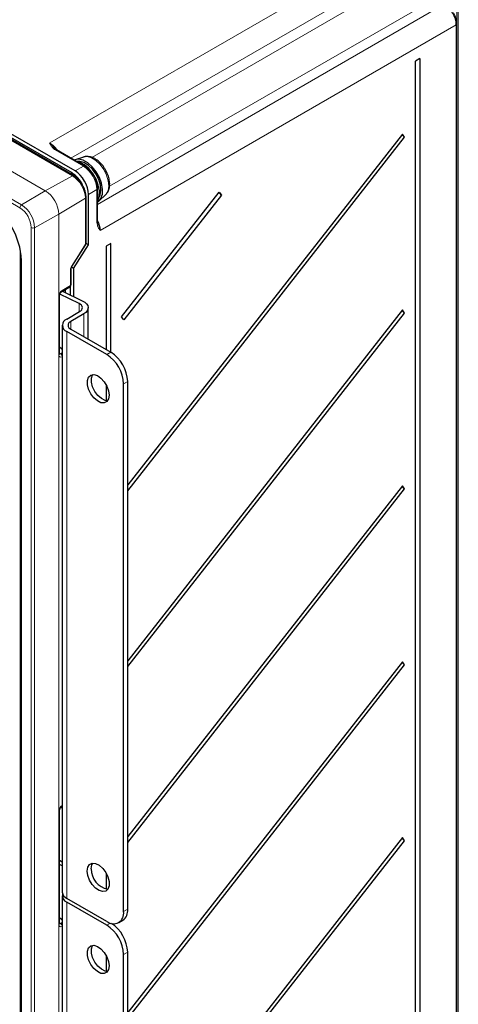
# Paper-space layout 'Blatt4' of a CAD drawing. Header units: millimetres. Extents: x 5 to 418, y 2 to 292.
# Tile 55 of 59: x 306 to 343, y 146 to 228. Entities that reach past the tile are written whole.
import ezdxf

# ---------------------------------------------------------------- set-up
doc = ezdxf.new("R2010")
doc.units = ezdxf.units.MM

psp = doc.layouts.new('Blatt4')

# ---------------------------------------------------------------- linework, layer by layer
at = {"color": 7, "linetype": 'Continuous', "lineweight": 18}
for p, q in [((308.535, 217.692), (338.276, 234.849)), ((339.266, 233.135), (310.299, 216.424)), ((312.049, 216.48), (339.266, 232.192)), ((342.561, 134.321), (342.561, 231.653)), ((342.673, 231.652), (342.673, 134.32)), ((340.68, 229.743), (313.528, 214.069)), ((312.538, 212.544), (341.491, 229.275)), ((342.481, 227.561), (312.755, 210.383)), ((342.481, 132.962), (342.481, 227.561)), ((310.432, 214.953), (298.892, 221.615)), ((308.164, 213.69), (300.245, 218.261)), ((300.25, 218.264), (308.169, 213.692)), ((306.046, 212.263), (298.126, 216.835)), ((298.265, 217.079), (306.185, 212.507)), ((311.351, 215.751), (309, 217.108)), ((310.654, 215.349), (311.351, 215.751)), ((308.169, 213.692), (310.432, 214.953)), ((310.401, 215.177), (310.279, 215.106)), ((306.185, 212.507), (308.164, 213.69)), ((312.482, 213.792), (311.785, 213.39)), ((312.482, 211.077), (312.482, 213.792)), ((311.524, 213.062), (309.301, 211.733)), ((311.524, 209.219), (311.524, 213.062)), ((309.296, 211.73), (307.281, 210.607)), ((309.296, 103.293), (309.296, 211.73)), ((309.301, 211.733), (309.301, 103.296)), ((307.001, 102.172), (307.001, 210.608)), ((307.281, 210.607), (307.281, 102.17)), ((310.373, 207.395), (311.524, 209.219)), ((306.06, 208.866), (306.06, 107.124)), ((306.16, 208.272), (306.185, 207.814)), ((306.185, 207.814), (306.185, 105.909)), ((310.273, 205.769), (310.273, 207.086)), ((309.581, 205.355), (310.273, 205.769)), ((309.303, 199.989), (309.303, 204.863)), ((310.992, 203.564), (310.992, 204.268)), ((311.377, 201.501), (311.377, 203.395)), ((310.302, 202.121), (310.302, 202.774)), ((309.963, 154.566), (309.963, 201.925)), ((309.359, 200.12), (309.44, 200.07)), ((309.44, 200.07), (309.588, 200.159)), ((313.301, 199.999), (313.64, 200.195)), ((309.588, 199.833), (309.581, 199.828)), ((315.055, 197.745), (314.715, 197.549)), ((309.581, 162.324), (309.588, 162.328)), ((309.303, 152.384), (309.303, 161.831)), ((309.963, 106.88), (309.963, 154.239)), ((314.715, 153.456), (315.055, 153.652)), ((309.359, 152.516), (309.44, 152.466)), ((309.44, 152.466), (309.588, 152.555)), ((309.588, 152.228), (309.581, 152.224)), ((313.301, 152.313), (313.62, 152.497)), ((315.055, 150.059), (314.715, 149.863))]:
    psp.add_line(p, q, dxfattribs=at)
at = {"color": 7, "linetype": 'Continuous', "lineweight": 25}
for p, q in [((342.537, 133.042), (342.537, 227.641)), ((339.464, 224.735), (339.097, 224.515)), ((339.464, 224.735), (339.464, 133.282)), ((339.097, 133.063), (339.097, 224.515)), ((310.654, 215.349), (298.892, 222.139)), ((310.401, 215.177), (298.892, 221.821)), ((310.53, 214.962), (298.892, 221.68)), ((338, 218.43), (315.055, 189.12)), ((315.055, 188.63), (338.18, 218.17)), ((338.18, 218.17), (338, 218.43)), ((311.448, 215.76), (309.098, 217.117)), ((311.373, 216.511), (310.679, 216.289)), ((311.58, 209.299), (311.58, 213.142)), ((311.785, 209.177), (311.785, 213.39)), ((312.538, 211.157), (312.538, 213.872)), ((312.664, 212.852), (313.202, 213.342)), ((313.202, 213.342), (313.253, 213.394)), ((314.548, 203.171), (322.699, 213.583)), ((322.88, 213.324), (314.729, 202.911)), ((322.699, 213.583), (322.88, 213.324)), ((310.398, 207.368), (311.549, 209.192)), ((310.535, 207.196), (311.785, 209.177)), ((311.785, 209.177), (311.58, 209.295)), ((313.632, 209.277), (313.264, 209.057)), ((313.264, 209.057), (313.264, 200.412)), ((313.632, 200.199), (313.632, 209.277)), ((306.126, 207.895), (306.126, 105.991)), ((310.33, 205.849), (310.33, 207.166)), ((310.535, 207.196), (310.362, 207.296)), ((310.535, 207.196), (310.535, 204.858)), ((310.26, 205.698), (310.26, 204.994)), ((309.359, 200.069), (309.359, 204.943)), ((310.992, 204.268), (309.386, 205.061)), ((309.54, 205.264), (310.232, 205.678)), ((309.618, 205.311), (311.304, 204.479)), ((309.836, 205.441), (309.836, 205.203)), ((309.963, 202.97), (311.038, 203.591)), ((311.377, 203.395), (310.302, 202.774)), ((311.752, 201.284), (311.752, 203.917)), ((338, 203.732), (315.055, 174.423)), ((315.055, 173.932), (338.18, 203.472)), ((338.18, 203.472), (338, 203.732)), ((309.588, 202.448), (309.588, 155.088)), ((314.729, 202.911), (314.548, 203.171)), ((313.301, 199.999), (309.963, 201.925)), ((310.303, 202.121), (313.64, 200.195)), ((309.359, 200.072), (309.359, 200.069)), ((313.264, 197.48), (313.264, 196.155)), ((314.715, 153.456), (314.715, 197.549)), ((315.055, 153.652), (315.055, 197.745)), ((338, 189.034), (315.055, 159.725)), ((315.055, 159.235), (338.18, 188.775)), ((338.18, 188.775), (338, 189.034)), ((338, 174.337), (315.055, 145.027)), ((315.055, 144.537), (338.18, 174.077)), ((338.18, 174.077), (338, 174.337)), ((309.54, 162.232), (309.588, 162.261)), ((309.359, 152.465), (309.359, 161.911)), ((338, 159.639), (315.055, 130.329)), ((338.18, 159.379), (338, 159.639)), ((315.055, 129.839), (338.18, 159.379)), ((309.588, 157.602), (309.359, 157.715)), ((309.588, 157.275), (309.359, 157.388)), ((313.264, 156.653), (313.264, 155.328)), ((309.588, 154.762), (309.588, 107.402)), ((313.301, 152.639), (309.963, 154.566)), ((313.301, 152.313), (309.963, 154.239)), ((309.414, 152.915), (309.359, 152.887)), ((309.359, 152.467), (309.359, 152.465)), ((314.301, 152.54), (314.64, 152.736)), ((313.264, 149.794), (313.264, 148.469)), ((314.715, 105.77), (314.715, 149.863)), ((315.055, 105.966), (315.055, 150.059))]:
    psp.add_line(p, q, dxfattribs=at)
at = {"color": 7, "linetype": 'Continuous', "lineweight": 18, "flags": 128}
for points in [[(313.253, 213.394), (313.415, 213.686), (313.476, 214.074), (313.431, 214.525), (313.285, 215.003), (313.048, 215.47), (312.74, 215.887), (312.387, 216.222), (312.016, 216.445), (311.657, 216.541), (311.373, 216.511)], [(311.549, 209.192), (311.549, 209.192), (311.547, 209.197), (311.539, 209.206), (311.524, 209.219)], [(310.398, 207.368), (310.398, 207.369), (310.396, 207.374), (310.387, 207.383), (310.373, 207.395)]]:
    psp.add_lwpolyline(points, dxfattribs=at)
at = {"color": 7, "linetype": 'Continuous', "lineweight": 25, "flags": 128}
for points in [[(312.538, 212.762), (312.601, 212.801), (312.816, 213.046), (312.937, 213.398), (312.955, 213.832), (312.869, 214.315), (312.685, 214.812), (312.416, 215.286), (312.083, 215.701), (311.71, 216.027), (311.325, 216.24), (310.956, 216.324), (310.631, 216.272), (310.591, 216.254)], [(312.538, 212.875), (312.547, 212.891), (312.669, 213.243), (312.687, 213.677), (312.6, 214.16), (312.416, 214.657), (312.147, 215.13), (311.814, 215.546), (311.441, 215.872), (311.056, 216.085), (310.749, 216.164)], [(312.639, 213.114), (312.76, 213.353), (312.819, 213.732), (312.776, 214.172), (312.633, 214.639), (312.402, 215.095), (312.101, 215.502), (311.756, 215.828), (311.394, 216.046), (311.044, 216.139), (310.893, 216.137)], [(311.038, 203.591), (311.142, 203.664), (311.217, 203.749), (311.261, 203.84), (311.271, 203.935), (311.248, 204.029), (311.192, 204.119), (311.105, 204.199), (310.992, 204.268)], [(311.304, 204.479), (311.485, 204.369), (311.624, 204.239), (311.714, 204.097), (311.751, 203.946), (311.734, 203.794), (311.664, 203.648), (311.543, 203.513), (311.377, 203.395)], [(309.359, 200.643), (309.517, 200.512), (309.588, 200.441)], [(313.513, 196.61), (313.463, 196.294), (313.319, 196.07), (313.097, 195.962), (312.819, 195.981), (312.518, 196.127), (312.224, 196.382), (311.971, 196.719), (311.785, 197.102), (311.687, 197.489), (311.687, 197.839), (311.785, 198.112), (311.971, 198.281), (312.224, 198.326), (312.518, 198.242), (312.819, 198.039), (313.097, 197.739), (313.319, 197.374), (313.463, 196.983), (313.513, 196.61)], [(313.391, 196.152), (313.159, 196.177), (312.857, 196.322), (312.564, 196.578), (312.311, 196.915), (312.125, 197.298), (312.026, 197.685), (312.026, 198.035), (312.125, 198.308), (312.136, 198.325)], [(309.588, 162.121), (309.517, 162.121), (309.447, 162.128)], [(311.674, 156.844), (311.724, 157.16), (311.868, 157.384), (312.091, 157.492), (312.368, 157.473), (312.67, 157.328), (312.963, 157.072), (313.216, 156.735), (313.402, 156.352), (313.501, 155.965), (313.501, 155.615), (313.402, 155.342), (313.216, 155.173), (312.963, 155.128), (312.67, 155.212), (312.368, 155.415), (312.091, 155.715), (311.868, 156.08), (311.724, 156.471), (311.674, 156.844)], [(312.014, 157.04), (312.064, 157.356), (312.136, 157.498)], [(309.359, 152.957), (309.517, 152.826), (309.588, 152.755)], [(313.513, 148.924), (313.463, 148.608), (313.319, 148.384), (313.097, 148.276), (312.819, 148.295), (312.518, 148.441), (312.224, 148.696), (311.971, 149.033), (311.785, 149.416), (311.687, 149.803), (311.687, 150.153), (311.785, 150.427), (311.971, 150.595), (312.224, 150.64), (312.518, 150.556), (312.819, 150.353), (313.097, 150.053), (313.319, 149.688), (313.463, 149.297), (313.513, 148.924)], [(313.391, 148.466), (313.159, 148.491), (312.857, 148.637), (312.564, 148.892), (312.311, 149.229), (312.125, 149.612), (312.026, 149.999), (312.026, 150.349), (312.125, 150.623), (312.136, 150.639)]]:
    psp.add_lwpolyline(points, dxfattribs=at)
at = {"color": 7, "linetype": 'Continuous', "lineweight": 18}
for centre, radius, start, end in [((342.438, 227.65), 0.099, 295.41812, 354.63265), ((309.056, 217.027), 0.099, 65.35414, 124.58522), ((311.407, 215.67), 0.099, 65.31855, 124.58823), ((310.488, 214.872), 0.099, 65.37441, 124.60293), ((309.153, 212.954), 2.373, 2.60548, 57.39452), ((308.261, 213.528), 0.189, 119.13117, 120.86345), ((306.84, 211.618), 2.459, 2.60548, 57.39452), ((306.844, 211.621), 2.459, 2.60548, 57.39452), ((311.482, 213.151), 0.099, 295.3892, 354.62319), ((312.44, 213.881), 0.099, 295.41407, 354.68057), ((306.353, 212.249), 0.308, 123.22971, 177.34769), ((304.9, 210.499), 2.384, 2.60548, 57.39452), ((304.927, 210.514), 2.076, 2.60548, 57.39452), ((309.204, 211.895), 0.189, 299.13131, 300.86331), ((312.44, 211.167), 0.099, 295.41688, 354.64734), ((307.143, 210.882), 0.308, 242.65648, 296.76622), ((311.482, 209.308), 0.099, 295.38794, 354.63803), ((306.224, 207.904), 0.0987, 185.07026, 246.24224), ((310.231, 207.175), 0.0994, 295.44597, 353.95638), ((310.174, 205.759), 0.0997, 305.49507, 5.92221), ((310.231, 205.858), 0.099, 295.38794, 354.63803), ((309.26, 204.953), 0.0997, 295.52123, 353.71169), ((309.479, 205.346), 0.102, 307.05361, 5.21424), ((309.261, 200.078), 0.0992, 295.44795, 354.57803), ((309.278, 199.814), 0.304, 2.79457, 57.78786), ((309.479, 162.314), 0.102, 307.05361, 5.21424), ((309.26, 161.921), 0.0997, 295.52123, 353.71169), ((309.261, 152.474), 0.0992, 295.44795, 354.57803), ((309.278, 152.209), 0.304, 2.79457, 57.78786)]:
    psp.add_arc(centre, radius, start, end, dxfattribs=at)
at = {"color": 7, "linetype": 'Continuous', "lineweight": 25}
for centre, radius, start, end in [((338.398, 218.54), 0.429, 196.97446, 239.49017), ((309.138, 213.172), 2.37, 25.88504, 57.77307), ((323.177, 213.755), 0.524, 200.96147, 235.50315), ((299.647, 207.45), 6.564, 7.20101, 56.31578), ((311.38, 209.299), 0.2, 327.73482, 0), ((310.13, 205.849), 0.2, 300.85582, 0), ((338.398, 203.842), 0.429, 196.97446, 239.49017), ((310.161, 202.448), 0.559, 110.7904, 249.22356), ((310.426, 202.448), 0.349, 110.7904, 249.22356), ((311.645, 197.409), 3.073, 2.60599, 57.39866), ((311.984, 197.605), 3.073, 2.60599, 57.39866), ((338.398, 189.144), 0.429, 196.97446, 239.49017), ((338.398, 174.447), 0.429, 196.97446, 239.49017), ((338.398, 159.749), 0.429, 196.97446, 239.49017), ((313.715, 156.995), 1.701, 178.48053, 259.03326), ((310.2, 155.132), 0.614, 184.06086, 247.26468), ((310.164, 154.768), 0.566, 163.94083, 249.24765), ((313.853, 153.316), 0.873, 230.80014, 9.21061), ((314.103, 153.531), 0.959, 304.05828, 7.25437), ((311.645, 149.724), 3.073, 2.60599, 57.39866), ((311.97, 149.915), 3.088, 2.68404, 56.07581)]:
    psp.add_arc(centre, radius, start, end, dxfattribs=at)
at = {"color": 7, "linetype": 'Continuous', "lineweight": 18}
for centre, major_axis, ratio, start_param, end_param in [((341.488, 228.13), (-0.7, 1.212), 0.58043, 3.927187, 5.49767), ((308.537, 216.55), (-0.7, 1.212), 0.574707, 4.824859, 5.497698), ((311.348, 214.443), (-0.8, 1.386), 0.580097, 3.927219, 5.497696), ((311.767, 210.956), (-0.7, 1.213), 0.574695, 3.927252, 4.60003), ((310.551, 207.252), (0.195, 0.349), 0.567218, 1.475021, 2.347686), ((309.581, 205.029), (0.195, 0.349), 0.567567, 0.777177, 2.347668), ((309.581, 200.155), (0.195, 0.35), 0.566876, 2.348297, 3.918789), ((309.437, 200.235), (0.09, 0.179), 0.555114, 3.080914, 3.895318), ((309.581, 161.997), (0.195, 0.349), 0.567567, 0.777177, 2.347668), ((309.581, 152.551), (0.195, 0.35), 0.566876, 2.348297, 3.918789), ((309.437, 152.631), (0.09, 0.179), 0.555114, 3.080914, 3.895318)]:
    psp.add_ellipse(centre, major_axis=major_axis, ratio=ratio, start_param=start_param, end_param=end_param, dxfattribs=at)
at = {"color": 7, "linetype": 'Continuous', "lineweight": 25}
psp.add_ellipse((310.654, 214.042), major_axis=(-0.8, 1.386), ratio=0.577566, start_param=3.927229, end_param=5.497706, dxfattribs=at)
for points, knots in [([(342.537, 227.641), (342.534, 227.706), (342.526, 227.894), (342.446, 228.217), (342.321, 228.456), (342.262, 228.571)], [0, 0, 0, 0, 0.218276, 0.626564, 1, 1, 1, 1]), ([(309.099, 217.118), (309.09, 217.122), (309.017, 217.161), (308.956, 217.214), (308.919, 217.268), (308.913, 217.277)], [0, 0, 0, 0, 0.105149, 0.851237, 1, 1, 1, 1]), ([(313.194, 215.435), (313.172, 215.479), (313.077, 215.666), (312.838, 215.956), (312.496, 216.271), (312.127, 216.48), (311.768, 216.562), (311.51, 216.567), (311.394, 216.512), (311.376, 216.503)], [0, 0, 0, 0, 0.057166, 0.247095, 0.439222, 0.63574, 0.809173, 0.971057, 1, 1, 1, 1]), ([(312.209, 214.959), (312.142, 215.066), (311.996, 215.302), (311.728, 215.576), (311.533, 215.704), (311.448, 215.76)], [0, 0, 0, 0, 0.321417, 0.704427, 1, 1, 1, 1]), ([(311.58, 213.142), (311.577, 213.21), (311.569, 213.407), (311.483, 213.754), (311.302, 214.158), (311.05, 214.526), (310.783, 214.798), (310.602, 214.915), (310.53, 214.962)], [0, 0, 0, 0, 0.102549, 0.294816, 0.486665, 0.678455, 0.871251, 1, 1, 1, 1]), ([(312.538, 213.872), (312.535, 213.942), (312.528, 214.141), (312.438, 214.491), (312.32, 214.797), (312.222, 214.939), (312.209, 214.959)], [0, 0, 0, 0, 0.198353, 0.570476, 0.941766, 1, 1, 1, 1]), ([(313.294, 213.461), (313.326, 213.496), (313.432, 213.612), (313.522, 213.887), (313.565, 214.264), (313.509, 214.692), (313.385, 215.098), (313.249, 215.337), (313.194, 215.435)], [0, 0, 0, 0, 0.07588, 0.254547, 0.445247, 0.648566, 0.855719, 1, 1, 1, 1]), ([(312.585, 210.919), (312.579, 210.931), (312.547, 210.995), (312.542, 211.084), (312.539, 211.158)], [0, 0, 0, 0, 0.1804008, 1, 1, 1, 1]), ([(306.097, 208.317), (306.104, 208.27), (306.126, 208.123), (306.126, 207.988), (306.126, 207.895)], [0, 0, 0, 0, 0.318175, 1, 1, 1, 1]), ([(310.33, 207.166), (310.33, 207.179), (310.332, 207.207), (310.348, 207.269), (310.372, 207.326), (310.392, 207.358), (310.398, 207.368)], [0, 0, 0, 0, 0.246515, 0.535928, 0.854699, 1, 1, 1, 1]), ([(309.359, 204.943), (309.36, 204.958), (309.362, 204.988), (309.38, 205.054), (309.413, 205.125), (309.457, 205.191), (309.504, 205.24), (309.528, 205.256), (309.54, 205.264)], [0, 0, 0, 0, 0.154651, 0.317676, 0.496642, 0.684526, 0.851647, 1, 1, 1, 1]), ([(309.362, 200.041), (309.362, 200.041), (309.362, 200.04), (309.36, 200.059), (309.359, 200.069)], [0, 0, 0, 0, 0.446443, 1, 1, 1, 1]), ([(309.359, 161.911), (309.36, 161.926), (309.362, 161.957), (309.38, 162.022), (309.413, 162.093), (309.457, 162.159), (309.504, 162.208), (309.528, 162.225), (309.54, 162.232)], [0, 0, 0, 0, 0.154651, 0.317676, 0.496642, 0.684526, 0.851647, 1, 1, 1, 1]), ([(309.362, 152.437), (309.362, 152.436), (309.362, 152.436), (309.36, 152.454), (309.359, 152.465)], [0, 0, 0, 0, 0.446443, 1, 1, 1, 1])]:
    psp.add_open_spline(points, degree=3, knots=knots, dxfattribs=at)
at = {"color": 7, "linetype": 'Continuous', "lineweight": 18}
for points, knots in [([(309, 217.108), (308.924, 217.163), (308.768, 217.276), (308.648, 217.463), (308.577, 217.603), (308.544, 217.673), (308.536, 217.691), (308.535, 217.692)], [0, 0, 0, 0, 0.319863, 0.661276, 0.914461, 0.99613, 1, 1, 1, 1]), ([(308.535, 217.692), (308.536, 217.691), (308.539, 217.688), (308.556, 217.672), (308.624, 217.605), (308.74, 217.478), (308.848, 217.349), (308.903, 217.284)], [0, 0, 0, 0, 0.006853, 0.023195, 0.144818, 0.568083, 1, 1, 1, 1]), ([(312.755, 210.383), (312.754, 210.384), (312.743, 210.4), (312.699, 210.464), (312.614, 210.595), (312.511, 210.792), (312.491, 210.984), (312.482, 211.077)], [0, 0, 0, 0, 0.00387, 0.085499, 0.338606, 0.680075, 1, 1, 1, 1]), ([(312.588, 210.898), (312.616, 210.82), (312.673, 210.665), (312.724, 210.503), (312.748, 210.411), (312.754, 210.388), (312.755, 210.384), (312.755, 210.383)], [0, 0, 0, 0, 0.424156, 0.853222, 0.976493, 0.993051, 1, 1, 1, 1])]:
    psp.add_open_spline(points, degree=3, knots=knots, dxfattribs=at)

doc.saveas('drawing.dxf')
